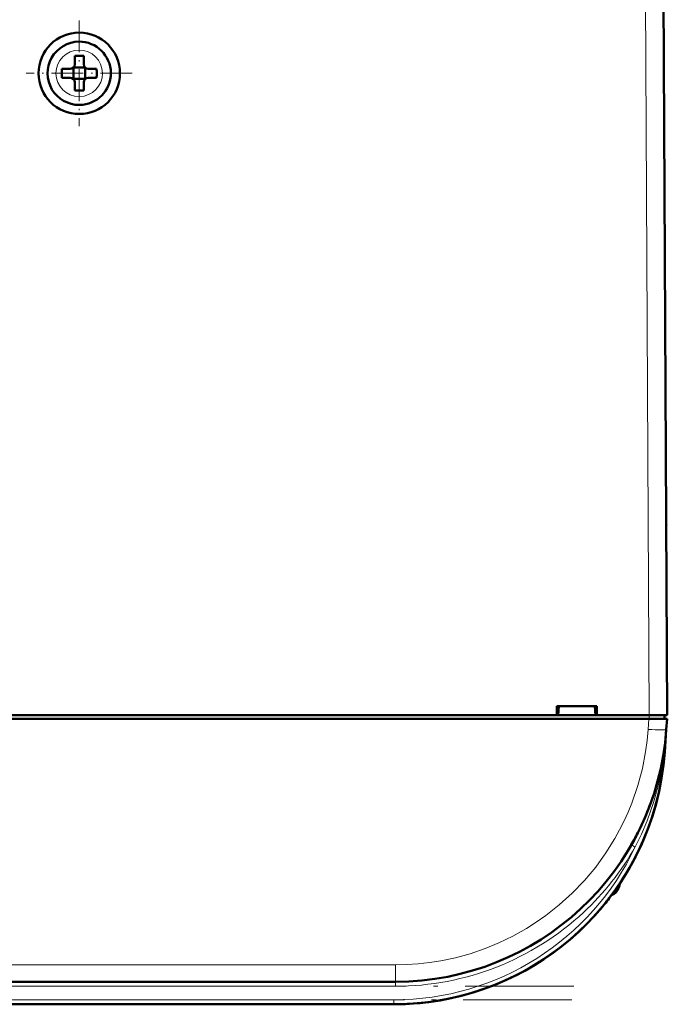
# Model space of a CAD drawing. Extents: x -2073 to 2460, y -1838 to 686.
# Tile 21 of 94: x -297 to -225, y -1610 to -1502. Entities that reach past the tile are written whole.
import ezdxf

# ---------------------------------------------------------------- set-up
doc = ezdxf.new("R2010")
doc.units = 0
doc.linetypes.add('DASHDOT', pattern=[18.5, 12, -3, 0.5, -3])

msp = doc.modelspace()

# ---------------------------------------------------------------- linework, layer by layer
at = {"color": 7, "lineweight": 18}
for p, q in [((-227.36, -1496.39), (-226.93, -1578.44)), ((-289.95, -1504.86), (-289.93, -1504.86)), ((-292.5, -1507.46), (-292.5, -1507.44)), ((-287.36, -1507.41), (-287.36, -1507.44)), ((-289.91, -1510.01), (-289.93, -1510.01)), ((-227.04, -1580.03), (-226.96, -1578.84)), ((-226.93, -1578.44), (-226.93, -1578.84)), ((-225.05, -1580.15), (-225.05, -1580.03)), ((-225.27, -1582.53), (-225.22, -1582.53)), ((-228.78, -1592.87), (-228.91, -1592.8)), ((-228.47, -1593.04), (-228.78, -1592.87)), ((-230.29, -1597.24), (-230.29, -1597.51)), ((-254.97, -1606.08), (-451.9, -1606.08)), ((-254.97, -1606.08), (-254.97, -1607.94)), ((-254.97, -1608.44), (-451.9, -1608.44)), ((-254.97, -1608.44), (-254.97, -1607.94)), ((-255.15, -1609.94), (-451.72, -1609.94)), ((-255.15, -1609.94), (-255.15, -1610.44))]:
    msp.add_line(p, q, dxfattribs=at)
at = {"color": 7, "lineweight": 50}
for p, q in [((-224.93, -1578.44), (-225.36, -1496.39)), ((-290.43, -1505.51), (-290.43, -1506.44)), ((-289.43, -1506.44), (-289.43, -1505.51)), ((-291.85, -1506.94), (-290.93, -1506.94)), ((-290.57, -1506.8), (-290.58, -1506.79)), ((-290.57, -1506.8), (-290.57, -1508.07)), ((-289.29, -1506.8), (-290.57, -1506.8)), ((-289.28, -1506.79), (-289.29, -1506.8)), ((-289.29, -1506.8), (-289.29, -1508.07)), ((-288.01, -1506.94), (-288.93, -1506.94)), ((-291.85, -1507.94), (-290.93, -1507.94)), ((-290.57, -1508.07), (-290.58, -1508.08)), ((-290.57, -1508.07), (-289.29, -1508.07)), ((-290.43, -1508.44), (-290.43, -1509.36)), ((-289.43, -1508.44), (-289.43, -1509.36)), ((-289.29, -1508.07), (-289.28, -1508.08)), ((-288.01, -1507.94), (-288.93, -1507.94)), ((-225.05, -1556.93), (-225.05, -1556.39)), ((-237.14, -1578.44), (-237.14, -1577.44)), ((-237.14, -1577.44), (-232.73, -1577.44)), ((-236.93, -1577.44), (-237, -1578.44)), ((-232.93, -1577.44), (-232.87, -1578.44)), ((-232.73, -1577.44), (-232.73, -1578.44)), ((-226.96, -1578.84), (-479.91, -1578.84)), ((-345.73, -1578.44), (-237.14, -1578.44)), ((-237.14, -1578.44), (-237, -1578.44)), ((-237.08, -1578.44), (-232.78, -1578.44)), ((-232.87, -1578.44), (-232.73, -1578.44)), ((-232.73, -1578.44), (-226.93, -1578.44)), ((-224.96, -1578.84), (-226.96, -1578.84)), ((-225.23, -1578.84), (-225.23, -1578.44)), ((-224.96, -1578.84), (-225.05, -1580.03)), ((-225.05, -1580.03), (-225.22, -1582.53)), ((-225.33, -1582.53), (-225.32, -1582.47)), ((-225.27, -1582.53), (-225.32, -1582.9)), ((-225.27, -1582.52), (-225.31, -1582.9)), ((-225.38, -1582.85), (-225.38, -1582.86)), ((-225.38, -1582.86), (-225.38, -1582.87)), ((-232.42, -1600.02), (-232.44, -1600.04)), ((-232.13, -1599.68), (-232.4, -1600)), ((-232.09, -1599.64), (-232.39, -1599.99)), ((-233.1, -1600.78), (-232.89, -1600.56)), ((-233.1, -1600.78), (-233.09, -1600.77)), ((-233.07, -1600.75), (-233.09, -1600.78)), ((-233.09, -1600.77), (-233.09, -1600.78)), ((-233.09, -1600.78), (-233.09, -1600.78)), ((-233.06, -1600.74), (-233.06, -1600.74)), ((-232.79, -1600.44), (-232.93, -1600.6)), ((-232.78, -1600.43), (-232.92, -1600.59)), ((-232.92, -1600.58), (-232.85, -1600.51)), ((-254.97, -1607.94), (-451.9, -1607.94)), ((-255.15, -1610.44), (-451.72, -1610.44))]:
    msp.add_line(p, q, dxfattribs=at)
at = {"color": 7, "linetype": 'DASHDOT', "lineweight": 18, "ltscale": 0.292499}
msp.add_line((-289.93, -1501.59), (-289.93, -1513.29), dxfattribs=at)
at = {"color": 7, "linetype": 'DASHDOT', "lineweight": 18, "ltscale": 0.2925}
msp.add_line((-284.08, -1507.44), (-295.78, -1507.44), dxfattribs=at)
at = {"color": 7, "linetype": 'DASHDOT', "lineweight": 18, "ltscale": 0.012015}
msp.add_line((-226.93, -1578.4), (-226.93, -1578.88), dxfattribs=at)
at = {"color": 7, "linetype": 'DASHDOT', "lineweight": 18}
for p, q in [((-235.28, -1608.44), (-471.59, -1608.44)), ((-235.49, -1609.94), (-471.38, -1609.94))]:
    msp.add_line(p, q, dxfattribs=at)
at = {"color": 7, "lineweight": 18}
for points in [[(-254.97, -1606.08), (-253.74, -1606.05), (-252.47, -1605.97), (-251.23, -1605.83), (-249.97, -1605.63), (-248.36, -1605.29), (-246.72, -1604.84), (-245.08, -1604.27), (-243.54, -1603.64), (-242.02, -1602.9), (-240.51, -1602.06), (-239.43, -1601.37), (-238.37, -1600.62), (-236.87, -1599.44), (-235.45, -1598.15), (-234.1, -1596.74), (-232.85, -1595.25), (-231.72, -1593.69), (-230.72, -1592.08), (-230.2, -1591.12), (-229.71, -1590.16), (-229.27, -1589.18), (-228.86, -1588.19), (-228.18, -1586.23), (-227.68, -1584.35), (-227.33, -1582.52), (-227.15, -1581.26), (-227.04, -1580.03)], [(-225.32, -1582.9), (-225.59, -1584.66), (-225.97, -1586.41), (-226.45, -1588.12), (-227.15, -1590.14), (-227.77, -1591.6), (-228.47, -1593.03)]]:
    msp.add_lwpolyline(points, dxfattribs=at)
at = {"color": 7, "lineweight": 50}
msp.add_circle((-289.93, -1507.44), 4.5, dxfattribs=at)
for centre, radius, start, end in [((-289.93, -1507.44), 3.5, 90.5294, 270.5294), ((-289.93, -1507.44), 3.5, 270.5294, 90.5294), ((-290.93, -1506.44), 0.5, 270, 360), ((-289.93, -1522.61), 17.1, 89.9978, 91.6733), ((-289.93, -1522.61), 17.1, 88.3267, 90.0022), ((-288.93, -1506.44), 0.5, 180, 270), ((-274.76, -1507.44), 17.1, 178.3267, 180.0022), ((-274.72, -1507.44), 17.14, 179.9996, 181.6715), ((-305.1, -1507.44), 17.1, 359.9978, 1.6733), ((-305.14, -1507.44), 17.14, 358.3285, 0.0004), ((-290.93, -1508.44), 0.5, 0, 90), ((-288.93, -1508.44), 0.5, 90, 180), ((-289.93, -1492.23), 17.13, 268.3286, 271.6729), ((-227.04, -1557.44), 2, 0.3, 0.8423), ((-254.97, -1577.94), 30, 270, 356), ((-255.15, -1580.44), 30, 270, 356), ((-225.24, -1582.44), 0.0872, 210.963, 254.4077), ((-255.15, -1580.44), 30, 270, 346.5066), ((-254.97, -1577.94), 30, 336.0228, 341.4432), ((-255.15, -1580.44), 30, 326.3789, 338.6162), ((-254.85, -1578.01), 29.86, 330.2994, 333.6542), ((-231.54, -1597.14), 1.3, 290.0791, 343.3985), ((-231.54, -1597.14), 1.3, 290.0783, 343.3985), ((-238.92, -1594.94), 9, 343.3984, 346.4437), ((-238.92, -1594.94), 9, 343.3984, 346.444), ((-255.15, -1580.44), 30, 320.0609, 323.3274), ((-255.15, -1580.44), 30, 317.7896, 319.4459), ((-254.87, -1580.68), 29.63, 318.847, 319.971), ((-254.76, -1580.77), 29.49, 318.9322, 320.0996)]:
    msp.add_arc(centre, radius, start, end, dxfattribs=at)
at = {"color": 7, "lineweight": 18}
for centre, radius, start, end in [((-289.93, -1507.44), 2.57, 90.5294, 180), ((-289.93, -1507.44), 2.57, 0.5294, 90), ((-289.93, -1507.44), 2.57, 180.5294, 270), ((-289.93, -1507.44), 2.57, 270.5294, 360), ((-285.78, -1575.79), 60.89, 353.6418, 356.0008), ((-255.15, -1580.44), 29.5, 270, 334.723), ((-254.97, -1577.95), 30.49, 312.9537, 330.3448), ((-254.97, -1577.95), 30.49, 269.9925, 312.9526)]:
    msp.add_arc(centre, radius, start, end, dxfattribs=at)
at = {"color": 7, "lineweight": 50}
for centre, major_axis, ratio, start_param, end_param in [((-226.93, -1578.45), (2, 0.01), 0.005236, 0, 1.570769), ((-224.83, -1582.56), (0.494, -0.076), 0.164348, 3.1416, 3.606569), ((-224.85, -1582.93), (0.524, -0.085), 0.13753, 3.147561, 3.660275), ((-224.89, -1582.94), (0.494, -0.081), 0.135092, 3.138656, 3.687944)]:
    msp.add_ellipse(centre, major_axis=major_axis, ratio=ratio, start_param=start_param, end_param=end_param, dxfattribs=at)
at = {"color": 7, "lineweight": 18}
msp.add_ellipse((-227.04, -1579.89), major_axis=(2, -0.14), ratio=0.069587, start_param=4.717255, end_param=6.283185, dxfattribs=at)

doc.saveas('drawing.dxf')
